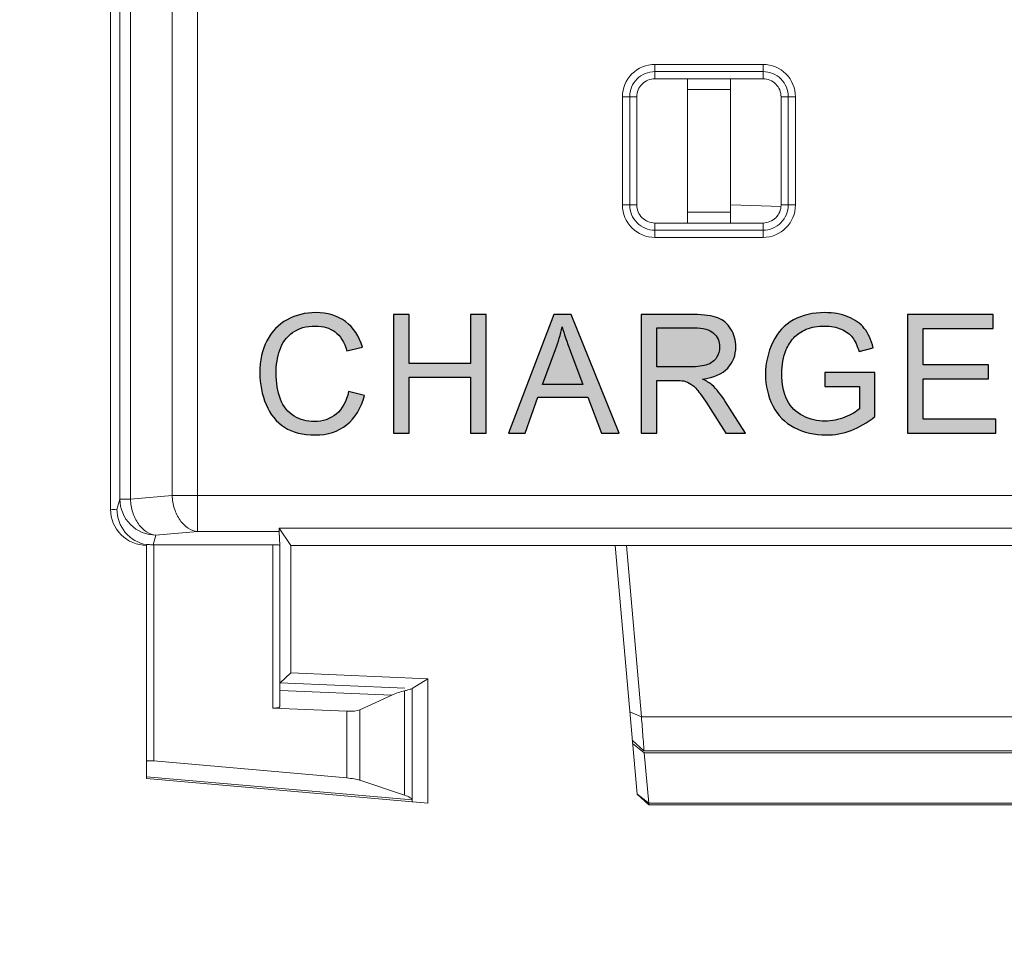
# Model space of a CAD drawing. Header units: millimetres. Extents: x -296 to 295, y -209 to 209.
# Tile 25 of 123: x -249 to -235, y -6 to 7. Entities that reach past the tile are written whole.
import ezdxf

# ---------------------------------------------------------------- set-up
doc = ezdxf.new("R2010")
doc.units = ezdxf.units.MM
doc.header["$MEASUREMENT"] = 0
doc.layers.add('layer 1', color=7, linetype='Continuous')

msp = doc.modelspace()

# ---------------------------------------------------------------- hatches: boundary and pattern name
at = {"layer": 'layer 1'}
h = msp.add_hatch(color=250, dxfattribs=at)
edge = h.paths.add_edge_path()
edge.add_spline(control_points=[(-244.302, 1.6231), (-244.302, 1.6231), (-244.0841, 1.568), (-244.0841, 1.568), (-244.1296, 1.3895), (-244.2114, 1.2539), (-244.3295, 1.1602), (-244.4476, 1.0666), (-244.592, 1.0196), (-244.7629, 1.0196), (-244.9394, 1.0196), (-245.0831, 1.0555), (-245.194, 1.1277), (-245.3048, 1.1996), (-245.3889, 1.3039), (-245.4466, 1.4404), (-245.5043, 1.5772), (-245.5333, 1.7236), (-245.5333, 1.8803), (-245.5333, 2.0511), (-245.5009, 2.2001), (-245.4355, 2.3274), (-245.3702, 2.4547), (-245.2773, 2.5514), (-245.1569, 2.6175), (-245.0365, 2.6836), (-244.9039, 2.7165), (-244.7594, 2.7165), (-244.5951, 2.7165), (-244.4571, 2.6748), (-244.3455, 2.5911), (-244.2335, 2.5074), (-244.1556, 2.3901), (-244.1116, 2.2387), (-244.1116, 2.2387), (-244.3249, 2.1883), (-244.3249, 2.1883), (-244.3627, 2.3075), (-244.4181, 2.3947), (-244.4904, 2.4489), (-244.5626, 2.5036), (-244.6536, 2.5307), (-244.7632, 2.5307), (-244.889, 2.5307), (-244.9945, 2.5005), (-245.0789, 2.4402), (-245.1634, 2.3798), (-245.223, 2.2984), (-245.257, 2.1967), (-245.2914, 2.0947), (-245.3086, 1.9896), (-245.3086, 1.8814), (-245.3086, 1.7419), (-245.2884, 1.62), (-245.2479, 1.516), (-245.2073, 1.4117), (-245.1443, 1.3341), (-245.0587, 1.2825), (-244.9731, 1.2309), (-244.8806, 1.2053), (-244.7808, 1.2053), (-244.6593, 1.2053), (-244.5569, 1.2405), (-244.4728, 1.3104), (-244.3887, 1.3807), (-244.3318, 1.4847), (-244.302, 1.6231)], knot_values=[0, 0, 0, 0, 0.0454545, 0.0454545, 0.0454545, 0.0909091, 0.0909091, 0.0909091, 0.1363636, 0.1363636, 0.1363636, 0.1818182, 0.1818182, 0.1818182, 0.2272727, 0.2272727, 0.2272727, 0.2727273, 0.2727273, 0.2727273, 0.3181818, 0.3181818, 0.3181818, 0.3636364, 0.3636364, 0.3636364, 0.4090909, 0.4090909, 0.4090909, 0.4545455, 0.4545455, 0.4545455, 0.5, 0.5, 0.5, 0.5454545, 0.5454545, 0.5454545, 0.5909091, 0.5909091, 0.5909091, 0.6363636, 0.6363636, 0.6363636, 0.6818182, 0.6818182, 0.6818182, 0.7272727, 0.7272727, 0.7272727, 0.7727273, 0.7727273, 0.7727273, 0.8181818, 0.8181818, 0.8181818, 0.8636364, 0.8636364, 0.8636364, 0.9090909, 0.9090909, 0.9090909, 0.9545455, 0.9545455, 0.9545455, 1, 1, 1, 1], degree=3, periodic=1)
h = msp.add_hatch(color=250, dxfattribs=at)
edge = h.paths.add_edge_path()
edge.add_spline(control_points=[(-243.6789, 1.0471), (-243.6789, 1.0471), (-243.6789, 2.689), (-243.6789, 2.689), (-243.6789, 2.689), (-243.461, 2.689), (-243.461, 2.689), (-243.461, 2.689), (-243.461, 2.0125), (-243.461, 2.0125), (-243.461, 2.0125), (-242.6126, 2.0125), (-242.6126, 2.0125), (-242.6126, 2.0125), (-242.6126, 2.689), (-242.6126, 2.689), (-242.6126, 2.689), (-242.3947, 2.689), (-242.3947, 2.689), (-242.3947, 2.689), (-242.3947, 1.0471), (-242.3947, 1.0471), (-242.3947, 1.0471), (-242.6126, 1.0471), (-242.6126, 1.0471), (-242.6126, 1.0471), (-242.6126, 1.8199), (-242.6126, 1.8199), (-242.6126, 1.8199), (-243.461, 1.8199), (-243.461, 1.8199), (-243.461, 1.8199), (-243.461, 1.0471), (-243.461, 1.0471), (-243.461, 1.0471), (-243.6789, 1.0471), (-243.6789, 1.0471)], knot_values=[0, 0, 0, 0, 0.0833333, 0.0833333, 0.0833333, 0.1666667, 0.1666667, 0.1666667, 0.25, 0.25, 0.25, 0.3333333, 0.3333333, 0.3333333, 0.4166667, 0.4166667, 0.4166667, 0.5, 0.5, 0.5, 0.5833333, 0.5833333, 0.5833333, 0.6666667, 0.6666667, 0.6666667, 0.75, 0.75, 0.75, 0.8333333, 0.8333333, 0.8333333, 0.9166667, 0.9166667, 0.9166667, 1, 1, 1, 1], degree=3, periodic=1)
h = msp.add_hatch(color=250, dxfattribs=at)
edge = h.paths.add_edge_path()
edge.add_spline(control_points=[(-242.0846, 1.0471), (-242.0846, 1.0471), (-241.4548, 2.689), (-241.4548, 2.689), (-241.4548, 2.689), (-241.2159, 2.689), (-241.2159, 2.689), (-241.2159, 2.689), (-240.5475, 1.0471), (-240.5475, 1.0471), (-240.5475, 1.0471), (-240.7948, 1.0471), (-240.7948, 1.0471), (-240.7948, 1.0471), (-240.9847, 1.5447), (-240.9847, 1.5447), (-240.9847, 1.5447), (-241.6761, 1.5447), (-241.6761, 1.5447), (-241.6761, 1.5447), (-241.8542, 1.0471), (-241.8542, 1.0471), (-241.8542, 1.0471), (-242.0846, 1.0471), (-242.0846, 1.0471)], knot_values=[0, 0, 0, 0, 0.125, 0.125, 0.125, 0.25, 0.25, 0.25, 0.375, 0.375, 0.375, 0.5, 0.5, 0.5, 0.625, 0.625, 0.625, 0.75, 0.75, 0.75, 0.875, 0.875, 0.875, 1, 1, 1, 1], degree=3, periodic=1)
h = msp.add_hatch(color=250, dxfattribs=at)
edge = h.paths.add_edge_path()
edge.add_spline(control_points=[(-240.2431, 1.0471), (-240.2431, 1.0471), (-240.2431, 2.689), (-240.2431, 2.689), (-240.2431, 2.689), (-239.5155, 2.689), (-239.5155, 2.689), (-239.3691, 2.689), (-239.2579, 2.6741), (-239.1818, 2.6446), (-239.1058, 2.6152), (-239.045, 2.5632), (-238.9995, 2.4887), (-238.954, 2.4142), (-238.9315, 2.3316), (-238.9315, 2.2414), (-238.9315, 2.1249), (-238.9693, 2.0266), (-239.0446, 1.9468), (-239.1199, 1.8669), (-239.2361, 1.8164), (-239.3936, 1.7947), (-239.3358, 1.7671), (-239.2923, 1.7396), (-239.2625, 1.7129), (-239.199, 1.6548), (-239.139, 1.5818), (-239.0828, 1.4943), (-239.0828, 1.4943), (-238.7989, 1.0471), (-238.7989, 1.0471), (-238.7989, 1.0471), (-239.0702, 1.0471), (-239.0702, 1.0471), (-239.0702, 1.0471), (-239.2873, 1.3888), (-239.2873, 1.3888), (-239.3504, 1.4878), (-239.4027, 1.563), (-239.4436, 1.6154), (-239.4849, 1.6678), (-239.5216, 1.7041), (-239.5541, 1.7251), (-239.5862, 1.7457), (-239.6194, 1.7603), (-239.6531, 1.7687), (-239.6775, 1.7736), (-239.7176, 1.7763), (-239.7738, 1.7763), (-239.7738, 1.7763), (-240.0253, 1.7763), (-240.0253, 1.7763), (-240.0253, 1.7763), (-240.0253, 1.0471), (-240.0253, 1.0471), (-240.0253, 1.0471), (-240.2431, 1.0471), (-240.2431, 1.0471)], knot_values=[0, 0, 0, 0, 0.0526316, 0.0526316, 0.0526316, 0.1052632, 0.1052632, 0.1052632, 0.1578947, 0.1578947, 0.1578947, 0.2105263, 0.2105263, 0.2105263, 0.2631579, 0.2631579, 0.2631579, 0.3157895, 0.3157895, 0.3157895, 0.3684211, 0.3684211, 0.3684211, 0.4210526, 0.4210526, 0.4210526, 0.4736842, 0.4736842, 0.4736842, 0.5263158, 0.5263158, 0.5263158, 0.5789474, 0.5789474, 0.5789474, 0.6315789, 0.6315789, 0.6315789, 0.6842105, 0.6842105, 0.6842105, 0.7368421, 0.7368421, 0.7368421, 0.7894737, 0.7894737, 0.7894737, 0.8421053, 0.8421053, 0.8421053, 0.8947368, 0.8947368, 0.8947368, 0.9473684, 0.9473684, 0.9473684, 1, 1, 1, 1], degree=3, periodic=1)
h = msp.add_hatch(color=250, dxfattribs=at)
edge = h.paths.add_edge_path()
edge.add_spline(control_points=[(-237.6961, 1.6915), (-237.6961, 1.6915), (-237.6961, 1.8841), (-237.6961, 1.8841), (-237.6961, 1.8841), (-237.0013, 1.8841), (-237.0013, 1.8841), (-237.0013, 1.8841), (-237.0013, 1.2756), (-237.0013, 1.2756), (-237.108, 1.1908), (-237.218, 1.1266), (-237.3315, 1.0838), (-237.445, 1.041), (-237.5616, 1.0196), (-237.6809, 1.0196), (-237.8421, 1.0196), (-237.9885, 1.054), (-238.1204, 1.1232), (-238.2518, 1.1919), (-238.3516, 1.2921), (-238.4185, 1.4224), (-238.4857, 1.5531), (-238.5194, 1.6991), (-238.5194, 1.86), (-238.5194, 2.0198), (-238.4861, 2.1688), (-238.4192, 2.3075), (-238.3524, 2.4459), (-238.2564, 2.5487), (-238.1311, 2.6156), (-238.0057, 2.6828), (-237.8612, 2.7165), (-237.6977, 2.7165), (-237.5792, 2.7165), (-237.4718, 2.6974), (-237.3759, 2.6588), (-237.2799, 2.6202), (-237.2047, 2.5667), (-237.1504, 2.4983), (-237.0957, 2.4295), (-237.0545, 2.3396), (-237.0262, 2.2292), (-237.0262, 2.2292), (-237.2222, 2.1757), (-237.2222, 2.1757), (-237.2471, 2.259), (-237.2777, 2.3247), (-237.314, 2.3729), (-237.3506, 2.4207), (-237.4026, 2.4589), (-237.4707, 2.4875), (-237.5383, 2.5162), (-237.6136, 2.5307), (-237.6965, 2.5307), (-237.7955, 2.5307), (-237.8811, 2.5154), (-237.9537, 2.4853), (-238.026, 2.4551), (-238.0841, 2.4153), (-238.1288, 2.3656), (-238.1731, 2.3163), (-238.2075, 2.2621), (-238.232, 2.2032), (-238.2736, 2.1012), (-238.2946, 1.9911), (-238.2946, 1.8722), (-238.2946, 1.7255), (-238.2694, 1.6028), (-238.2194, 1.5038), (-238.1689, 1.4052), (-238.0955, 1.3318), (-237.9996, 1.2841), (-237.9033, 1.2363), (-237.8012, 1.2122), (-237.6931, 1.2122), (-237.5991, 1.2122), (-237.5073, 1.2305), (-237.4179, 1.2669), (-237.3285, 1.3035), (-237.2608, 1.3421), (-237.2146, 1.3838), (-237.2146, 1.3838), (-237.2146, 1.6915), (-237.2146, 1.6915), (-237.2146, 1.6915), (-237.6961, 1.6915), (-237.6961, 1.6915)], knot_values=[0, 0, 0, 0, 0.0344828, 0.0344828, 0.0344828, 0.0689655, 0.0689655, 0.0689655, 0.1034483, 0.1034483, 0.1034483, 0.137931, 0.137931, 0.137931, 0.1724138, 0.1724138, 0.1724138, 0.2068966, 0.2068966, 0.2068966, 0.2413793, 0.2413793, 0.2413793, 0.2758621, 0.2758621, 0.2758621, 0.3103448, 0.3103448, 0.3103448, 0.3448276, 0.3448276, 0.3448276, 0.3793103, 0.3793103, 0.3793103, 0.4137931, 0.4137931, 0.4137931, 0.4482759, 0.4482759, 0.4482759, 0.4827586, 0.4827586, 0.4827586, 0.5172414, 0.5172414, 0.5172414, 0.5517241, 0.5517241, 0.5517241, 0.5862069, 0.5862069, 0.5862069, 0.6206897, 0.6206897, 0.6206897, 0.6551724, 0.6551724, 0.6551724, 0.6896552, 0.6896552, 0.6896552, 0.7241379, 0.7241379, 0.7241379, 0.7586207, 0.7586207, 0.7586207, 0.7931034, 0.7931034, 0.7931034, 0.8275862, 0.8275862, 0.8275862, 0.862069, 0.862069, 0.862069, 0.8965517, 0.8965517, 0.8965517, 0.9310345, 0.9310345, 0.9310345, 0.9655172, 0.9655172, 0.9655172, 1, 1, 1, 1], degree=3, periodic=1)
h = msp.add_hatch(color=250, dxfattribs=at)
edge = h.paths.add_edge_path()
edge.add_spline(control_points=[(-236.5487, 1.0471), (-236.5487, 1.0471), (-236.5487, 2.689), (-236.5487, 2.689), (-236.5487, 2.689), (-235.3632, 2.689), (-235.3632, 2.689), (-235.3632, 2.689), (-235.3632, 2.4963), (-235.3632, 2.4963), (-235.3632, 2.4963), (-236.3309, 2.4963), (-236.3309, 2.4963), (-236.3309, 2.4963), (-236.3309, 1.9919), (-236.3309, 1.9919), (-236.3309, 1.9919), (-235.4251, 1.9919), (-235.4251, 1.9919), (-235.4251, 1.9919), (-235.4251, 1.7992), (-235.4251, 1.7992), (-235.4251, 1.7992), (-236.3309, 1.7992), (-236.3309, 1.7992), (-236.3309, 1.7992), (-236.3309, 1.2397), (-236.3309, 1.2397), (-236.3309, 1.2397), (-235.3242, 1.2397), (-235.3242, 1.2397), (-235.3242, 1.2397), (-235.3242, 1.0471), (-235.3242, 1.0471), (-235.3242, 1.0471), (-236.5487, 1.0471), (-236.5487, 1.0471)], knot_values=[0, 0, 0, 0, 0.0833333, 0.0833333, 0.0833333, 0.1666667, 0.1666667, 0.1666667, 0.25, 0.25, 0.25, 0.3333333, 0.3333333, 0.3333333, 0.4166667, 0.4166667, 0.4166667, 0.5, 0.5, 0.5, 0.5833333, 0.5833333, 0.5833333, 0.6666667, 0.6666667, 0.6666667, 0.75, 0.75, 0.75, 0.8333333, 0.8333333, 0.8333333, 0.9166667, 0.9166667, 0.9166667, 1, 1, 1, 1], degree=3, periodic=1)
h = msp.add_hatch(color=250, dxfattribs=at)
edge = h.paths.add_edge_path()
edge.add_spline(control_points=[(-241.6123, 1.7213), (-241.6123, 1.7213), (-241.0527, 1.7213), (-241.0527, 1.7213), (-241.0527, 1.7213), (-241.224, 2.1765), (-241.224, 2.1765), (-241.2756, 2.3148), (-241.3145, 2.4291), (-241.3417, 2.5193), (-241.3642, 2.4123), (-241.3944, 2.3072), (-241.4323, 2.2032), (-241.4323, 2.2032), (-241.6123, 1.7213), (-241.6123, 1.7213)], knot_values=[0, 0, 0, 0, 0.2, 0.2, 0.2, 0.4, 0.4, 0.4, 0.6, 0.6, 0.6, 0.8, 0.8, 0.8, 1, 1, 1, 1], degree=3, periodic=1)
h = msp.add_hatch(color=250, dxfattribs=at)
edge = h.paths.add_edge_path()
edge.add_spline(control_points=[(-240.0253, 1.9643), (-240.0253, 1.9643), (-239.559, 1.9643), (-239.559, 1.9643), (-239.4597, 1.9643), (-239.3825, 1.9747), (-239.3267, 1.9953), (-239.2709, 2.0156), (-239.2284, 2.0484), (-239.1998, 2.0939), (-239.1707, 2.139), (-239.1562, 2.1879), (-239.1562, 2.241), (-239.1562, 2.3186), (-239.1841, 2.3828), (-239.2403, 2.4329), (-239.2965, 2.483), (-239.3851, 2.5078), (-239.5063, 2.5078), (-239.5063, 2.5078), (-240.0253, 2.5078), (-240.0253, 2.5078), (-240.0253, 2.5078), (-240.0253, 1.9643), (-240.0253, 1.9643)], knot_values=[0, 0, 0, 0, 0.125, 0.125, 0.125, 0.25, 0.25, 0.25, 0.375, 0.375, 0.375, 0.5, 0.5, 0.5, 0.625, 0.625, 0.625, 0.75, 0.75, 0.75, 0.875, 0.875, 0.875, 1, 1, 1, 1], degree=3, periodic=1)

# ---------------------------------------------------------------- linework, layer by layer
at = {"layer": 'layer 1', "color": 1, "lineweight": 0}
msp.add_open_spline([(295.3283, 209.2747), (295.3283, 209.2747), (295.3283, -208.9236), (295.3283, -208.9236), (295.3283, -208.9236), (-296.1944, -208.9236), (-296.1944, -208.9236), (-296.1944, -208.9236), (-296.1944, 209.2747), (-296.1944, 209.2747), (-296.1944, 209.2747), (295.3283, 209.2747), (295.3283, 209.2747)], degree=3, knots=[0, 0, 0, 0, 0.25, 0.25, 0.25, 0.5, 0.5, 0.5, 0.75, 0.75, 0.75, 1, 1, 1, 1], dxfattribs=at)
at = {"layer": 'layer 1', "color": 5, "lineweight": 0}
msp.add_open_spline([(-281.2487, 194.7284), (-281.2487, 194.7284), (-281.2487, -197.0649), (-281.2487, -197.0649), (-281.2487, -197.0649), (283.3586, -197.0649), (283.3586, -197.0649)], degree=3, knots=[0, 0, 0, 0, 0.5, 0.5, 0.5, 1, 1, 1, 1], dxfattribs=at)
at = {"layer": 'layer 1', "lineweight": 9}
for points in [[(-247.6041, -0.0108), (-247.6041, -0.0108), (-247.6041, 158.8605), (-247.6041, 158.8605)], [(-246.397, -0.3188), (-246.397, -0.3188), (-246.397, 122.3634), (-246.397, 122.3634)], [(-247.4749, 122.1863), (-247.4749, 122.1863), (-247.4749, 0.1287), (-247.4749, 0.1287)], [(-247.3286, 0.1287), (-247.3286, 0.1287), (-247.3286, 122.1734), (-247.3286, 122.1734)], [(-246.7506, 122.1734), (-246.7506, 122.1734), (-246.7506, 0.1793), (-246.7506, 0.1793)], [(-238.5541, 6.159), (-238.5541, 6.159), (-240.0541, 6.159), (-240.0541, 6.159)], [(-240.0541, 5.9592), (-240.0541, 5.9592), (-240.0541, 6.159), (-240.0541, 6.159)], [(-238.5541, 6.159), (-238.5541, 6.159), (-238.5541, 5.9592), (-238.5541, 5.9592)], [(-240.0541, 6.0591), (-240.0541, 6.0591), (-238.5541, 6.0591), (-238.5541, 6.0591)], [(-240.0541, 5.9592), (-240.0541, 5.9592), (-238.5541, 5.9592), (-238.5541, 5.9592)], [(-239.6041, 5.9592), (-239.6041, 5.9592), (-239.6041, 3.9592), (-239.6041, 3.9592)], [(-239.0041, 3.9592), (-239.0041, 3.9592), (-239.0041, 5.9592), (-239.0041, 5.9592)], [(-239.0041, 5.8092), (-239.0041, 5.8092), (-239.6041, 5.8092), (-239.6041, 5.8092)], [(-240.5038, 5.7092), (-240.5038, 5.7092), (-240.3041, 5.7092), (-240.3041, 5.7092)], [(-240.5038, 5.7092), (-240.5038, 5.7092), (-240.5038, 4.2092), (-240.5038, 4.2092)], [(-240.404, 4.2092), (-240.404, 4.2092), (-240.404, 5.7092), (-240.404, 5.7092)], [(-240.3041, 4.2092), (-240.3041, 4.2092), (-240.3041, 5.7092), (-240.3041, 5.7092)], [(-238.3041, 5.7092), (-238.3041, 5.7092), (-238.1044, 5.7092), (-238.1044, 5.7092)], [(-238.3041, 5.7092), (-238.3041, 5.7092), (-238.3041, 4.2092), (-238.3041, 4.2092)], [(-238.2043, 5.7092), (-238.2043, 5.7092), (-238.2043, 4.2092), (-238.2043, 4.2092)], [(-238.1044, 4.2092), (-238.1044, 4.2092), (-238.1044, 5.7092), (-238.1044, 5.7092)], [(-240.3041, 4.2092), (-240.3041, 4.2092), (-240.5038, 4.2092), (-240.5038, 4.2092)], [(-239.6041, 4.1092), (-239.6041, 4.1092), (-239.0041, 4.1092), (-239.0041, 4.1092)], [(-239.0005, 4.2126), (-239.0005, 4.2126), (-238.3049, 4.1883), (-238.3049, 4.1883)], [(-238.1044, 4.2092), (-238.1044, 4.2092), (-238.3041, 4.2092), (-238.3041, 4.2092)], [(-238.5541, 3.9592), (-238.5541, 3.9592), (-240.0541, 3.9592), (-240.0541, 3.9592)], [(-240.0541, 3.7595), (-240.0541, 3.7595), (-240.0541, 3.9592), (-240.0541, 3.9592)], [(-238.5541, 3.8594), (-238.5541, 3.8594), (-240.0541, 3.8594), (-240.0541, 3.8594)], [(-238.5541, 3.9592), (-238.5541, 3.9592), (-238.5541, 3.7595), (-238.5541, 3.7595)], [(-240.0541, 3.7595), (-240.0541, 3.7595), (-238.5541, 3.7595), (-238.5541, 3.7595)], [(-247.3286, 0.1287), (-247.3286, 0.1287), (-246.7506, 0.1793), (-246.7506, 0.1793)], [(-208.4577, 0.1793), (-208.4577, 0.1793), (-246.7506, 0.1793), (-246.7506, 0.1793)], [(-247.517, -0.0127), (-247.517, -0.0127), (-247.4749, 0.1287), (-247.4749, 0.1287)], [(-247.3286, 0.1287), (-247.3286, 0.1287), (-247.4749, 0.1287), (-247.4749, 0.1287)], [(-247.517, -0.0186), (-247.5458, -0.0135), (-247.5749, -0.011), (-247.6041, -0.011)], [(-246.9751, -0.3694), (-246.9751, -0.3694), (-247.0148, -0.502), (-247.0148, -0.502)], [(-246.397, -0.3188), (-246.397, -0.3188), (-246.9751, -0.3694), (-246.9751, -0.3694)], [(-246.397, -0.3188), (-246.397, -0.3188), (-245.2635, -0.3188), (-245.2635, -0.3188)], [(-245.2641, -0.2735), (-245.2641, -0.2735), (-227.9442, -0.2735), (-227.9442, -0.2735)], [(-245.2641, -0.2735), (-245.2641, -0.2735), (-245.1059, -0.5108), (-245.1059, -0.5108)], [(-245.2641, -0.2735), (-245.2639, -0.2984), (-245.2637, -0.3137), (-245.2635, -0.3188)], [(-245.2635, -0.3188), (-245.2635, -0.3188), (-245.2558, -0.5108), (-245.2558, -0.5108)], [(-247.1041, -3.7446), (-247.1041, -3.7446), (-247.1041, -0.5108), (-247.1041, -0.5108)], [(-245.3558, -0.502), (-245.3558, -0.502), (-247.0041, -0.502), (-247.0041, -0.502)], [(-247.0041, -3.5007), (-247.0041, -3.5007), (-247.0041, -0.502), (-247.0041, -0.502)], [(-245.3558, -0.502), (-245.3558, -0.502), (-245.3558, -2.7673), (-245.3558, -2.7673)], [(-245.2558, -2.7467), (-245.2558, -2.7467), (-245.2558, -0.5108), (-245.2558, -0.5108)], [(-245.1059, -0.5108), (-245.1059, -0.5108), (-228.1024, -0.5108), (-228.1024, -0.5108)], [(-245.1059, -0.5108), (-245.1059, -0.5108), (-245.1059, -2.2795), (-245.1059, -2.2795)], [(-240.3022, -3.962), (-240.3022, -3.962), (-240.6041, -0.5108), (-240.6041, -0.5108)], [(-240.4481, -0.5108), (-240.4481, -0.5108), (-240.2399, -2.8912), (-240.2399, -2.8912)], [(-245.1059, -2.2795), (-245.1059, -2.2795), (-245.2498, -2.4172), (-245.2498, -2.4172)], [(-245.1059, -2.2795), (-245.1059, -2.2795), (-243.2042, -2.3625), (-243.2042, -2.3625)], [(-243.5238, -2.4926), (-243.5238, -2.4926), (-245.2498, -2.4172), (-245.2498, -2.4172)], [(-243.2042, -2.3625), (-243.2042, -2.3625), (-243.42, -2.4971), (-243.42, -2.4971)], [(-243.2042, -2.3625), (-243.2042, -2.3625), (-243.2042, -4.0858), (-243.2042, -4.0858)], [(-245.2527, -2.5217), (-245.2527, -2.5217), (-243.7044, -2.5893), (-243.7044, -2.5893)], [(-243.7044, -2.5893), (-243.7044, -2.5893), (-244.1489, -2.7923), (-244.1489, -2.7923)], [(-243.5253, -2.5271), (-243.5856, -2.5416), (-243.6453, -2.5623), (-243.7044, -2.5893)], [(-243.5253, -2.5271), (-243.5253, -2.5271), (-243.5253, -3.9771), (-243.5253, -3.9771)], [(-243.42, -2.4971), (-243.4201, -2.4971), (-243.4202, -2.4973), (-243.4202, -2.4974)], [(-243.4202, -4.0414), (-243.4202, -4.0414), (-243.4202, -2.4974), (-243.4202, -2.4974)], [(-245.3558, -2.7673), (-245.3558, -2.7673), (-244.3277, -2.8122), (-244.3277, -2.8122)], [(-244.3277, -2.8122), (-244.252, -2.8155), (-244.1827, -2.8078), (-244.1489, -2.7923)], [(-244.3277, -2.8122), (-244.3277, -2.8122), (-244.3277, -3.7367), (-244.3277, -3.7367)], [(-244.1489, -3.7663), (-244.1489, -3.7663), (-244.1489, -2.7923), (-244.1489, -2.7923)], [(-240.2399, -2.8912), (-240.2399, -2.8912), (-240.4022, -2.819), (-240.4022, -2.819)], [(-232.9684, -2.8912), (-232.9684, -2.8912), (-240.2399, -2.8912), (-240.2399, -2.8912)], [(-240.3678, -3.212), (-240.3678, -3.212), (-240.2055, -3.3608), (-240.2055, -3.3608)], [(-240.3636, -3.2606), (-240.3636, -3.2606), (-240.2012, -3.3876), (-240.2012, -3.3876)], [(-240.2055, -3.3608), (-240.2055, -3.3608), (-233.0028, -3.3608), (-233.0028, -3.3608)], [(-240.2012, -3.3876), (-240.2012, -3.3876), (-233.0071, -3.3876), (-233.0071, -3.3876)], [(-240.2012, -3.3876), (-240.2012, -3.3876), (-240.1403, -4.084), (-240.1403, -4.084)], [(-247.0041, -3.5007), (-247.0248, -3.4989), (-247.0449, -3.4979), (-247.0618, -3.4979)], [(-247.0041, -3.5007), (-247.0041, -3.5007), (-244.3277, -3.7367), (-244.3277, -3.7367)], [(-243.4203, -4.0403), (-243.4203, -4.0403), (-247.1041, -3.7205), (-247.1041, -3.7205)], [(-247.1041, -3.7446), (-247.1041, -3.7446), (-243.2042, -4.0858), (-243.2042, -4.0858)], [(-244.1489, -3.7663), (-244.1489, -3.7663), (-243.5253, -3.9771), (-243.5253, -3.9771)], [(-240.1403, -4.084), (-240.1403, -4.084), (-240.3026, -3.957), (-240.3026, -3.957)], [(-240.3022, -3.962), (-240.3022, -3.962), (-240.1398, -4.1108), (-240.1398, -4.1108)], [(-233.068, -4.084), (-233.068, -4.084), (-240.1403, -4.084), (-240.1403, -4.084)], [(-240.1403, -4.084), (-240.1403, -4.084), (-240.1399, -4.1077), (-240.1399, -4.1077)], [(-240.1399, -4.1077), (-240.1399, -4.1077), (-240.1398, -4.1108), (-240.1398, -4.1108)], [(-240.1398, -4.1108), (-240.1398, -4.1108), (-233.0684, -4.1108), (-233.0684, -4.1108)]]:
    msp.add_open_spline(points, degree=3, dxfattribs=at)
for points, knots in [([(-240.0541, 6.159), (-240.1734, 6.159), (-240.2878, 6.1116), (-240.3721, 6.0272), (-240.4565, 5.9429), (-240.5038, 5.8285), (-240.5038, 5.7092)], [0, 0, 0, 0, 0.5, 0.5, 0.5, 1, 1, 1, 1]), ([(-238.1044, 5.7092), (-238.1044, 5.8285), (-238.1518, 5.9429), (-238.2361, 6.0272), (-238.3205, 6.1116), (-238.4349, 6.159), (-238.5541, 6.159)], [0, 0, 0, 0, 0.5, 0.5, 0.5, 1, 1, 1, 1]), ([(-240.0541, 6.0591), (-240.1469, 6.0591), (-240.2359, 6.0222), (-240.3015, 5.9566), (-240.3671, 5.891), (-240.404, 5.802), (-240.404, 5.7092)], [0, 0, 0, 0, 0.5, 0.5, 0.5, 1, 1, 1, 1]), ([(-238.2043, 5.7092), (-238.2043, 5.802), (-238.2411, 5.891), (-238.3068, 5.9566), (-238.3724, 6.0222), (-238.4614, 6.0591), (-238.5541, 6.0591)], [0, 0, 0, 0, 0.5, 0.5, 0.5, 1, 1, 1, 1]), ([(-240.0541, 5.9592), (-240.1204, 5.9592), (-240.184, 5.9329), (-240.2309, 5.886), (-240.2778, 5.8391), (-240.3041, 5.7755), (-240.3041, 5.7092)], [0, 0, 0, 0, 0.5, 0.5, 0.5, 1, 1, 1, 1]), ([(-238.3041, 5.7092), (-238.3041, 5.7755), (-238.3305, 5.8391), (-238.3774, 5.886), (-238.4242, 5.9329), (-238.4878, 5.9592), (-238.5541, 5.9592)], [0, 0, 0, 0, 0.5, 0.5, 0.5, 1, 1, 1, 1]), ([(-240.5038, 4.2092), (-240.5038, 4.09), (-240.4565, 3.9756), (-240.3721, 3.8912), (-240.2878, 3.8069), (-240.1734, 3.7595), (-240.0541, 3.7595)], [0, 0, 0, 0, 0.5, 0.5, 0.5, 1, 1, 1, 1]), ([(-240.404, 4.2092), (-240.404, 4.1165), (-240.3671, 4.0275), (-240.3015, 3.9619), (-240.2359, 3.8963), (-240.1469, 3.8594), (-240.0541, 3.8594)], [0, 0, 0, 0, 0.5, 0.5, 0.5, 1, 1, 1, 1]), ([(-240.3041, 4.2092), (-240.3041, 4.1429), (-240.2778, 4.0793), (-240.2309, 4.0325), (-240.184, 3.9856), (-240.1204, 3.9592), (-240.0541, 3.9592)], [0, 0, 0, 0, 0.5, 0.5, 0.5, 1, 1, 1, 1]), ([(-238.5541, 3.7595), (-238.4349, 3.7595), (-238.3205, 3.8069), (-238.2361, 3.8912), (-238.1518, 3.9756), (-238.1044, 4.09), (-238.1044, 4.2092)], [0, 0, 0, 0, 0.5, 0.5, 0.5, 1, 1, 1, 1]), ([(-238.5541, 3.8594), (-238.4614, 3.8594), (-238.3724, 3.8963), (-238.3068, 3.9619), (-238.2411, 4.0275), (-238.2043, 4.1165), (-238.2043, 4.2092)], [0, 0, 0, 0, 0.5, 0.5, 0.5, 1, 1, 1, 1]), ([(-238.5541, 3.9592), (-238.4878, 3.9592), (-238.4242, 3.9856), (-238.3774, 4.0325), (-238.3305, 4.0793), (-238.3041, 4.1429), (-238.3041, 4.2092)], [0, 0, 0, 0, 0.5, 0.5, 0.5, 1, 1, 1, 1]), ([(-246.7506, 0.1793), (-246.7479, 0.1171), (-246.737, 0.0549), (-246.7177, -0.0046), (-246.6995, -0.0607), (-246.6738, -0.1144), (-246.6397, -0.1626), (-246.6093, -0.2055), (-246.5721, -0.244), (-246.5275, -0.2725), (-246.4882, -0.2976), (-246.443, -0.3149), (-246.397, -0.3188)], [0, 0, 0, 0, 0.25, 0.25, 0.25, 0.5, 0.5, 0.5, 0.75, 0.75, 0.75, 1, 1, 1, 1]), ([(-247.4749, 0.1287), (-247.4746, 0.0016), (-247.421, -0.1304), (-247.3282, -0.2231), (-247.2351, -0.3159), (-247.1025, -0.3691), (-246.9751, -0.3694)], [0, 0, 0, 0, 0.5, 0.5, 0.5, 1, 1, 1, 1]), ([(-246.9751, -0.3694), (-247.0211, -0.3654), (-247.0662, -0.3482), (-247.1056, -0.3231), (-247.1502, -0.2946), (-247.1873, -0.2561), (-247.2177, -0.2132), (-247.2518, -0.165), (-247.2775, -0.1113), (-247.2957, -0.0552), (-247.315, 0.0043), (-247.3259, 0.0665), (-247.3286, 0.1287)], [0, 0, 0, 0, 0.25, 0.25, 0.25, 0.5, 0.5, 0.5, 0.75, 0.75, 0.75, 1, 1, 1, 1]), ([(-247.6041, -0.0108), (-247.6041, -0.1434), (-247.5515, -0.2705), (-247.4577, -0.3643), (-247.3639, -0.4581), (-247.2367, -0.5108), (-247.1041, -0.5108)], [0, 0, 0, 0, 0.5, 0.5, 0.5, 1, 1, 1, 1]), ([(-247.1041, -0.5031), (-247.2164, -0.4833), (-247.325, -0.4215), (-247.4, -0.3318), (-247.475, -0.2419), (-247.5164, -0.1241), (-247.5164, -0.01)], [0, 0, 0, 0, 0.5, 0.5, 0.5, 1, 1, 1, 1]), ([(-247.1041, -0.5031), (-247.1041, -0.5008), (-247.1006, -0.5009), (-247.0975, -0.501), (-247.0891, -0.5012), (-247.0842, -0.5009), (-247.0785, -0.5009), (-247.0699, -0.5009), (-247.0596, -0.5014), (-247.0497, -0.5017), (-247.0377, -0.5021), (-247.0264, -0.5021), (-247.0148, -0.5021)], [0, 0, 0, 0, 0.25, 0.25, 0.25, 0.5, 0.5, 0.5, 0.75, 0.75, 0.75, 1, 1, 1, 1]), ([(-245.2558, -0.5108), (-245.2558, -0.508), (-245.2599, -0.5077), (-245.2634, -0.5074), (-245.2727, -0.5066), (-245.2785, -0.5054), (-245.285, -0.5046), (-245.2948, -0.5034), (-245.3064, -0.503), (-245.3175, -0.5027), (-245.3306, -0.5023), (-245.3431, -0.502), (-245.3558, -0.502)], [0, 0, 0, 0, 0.25, 0.25, 0.25, 0.5, 0.5, 0.5, 0.75, 0.75, 0.75, 1, 1, 1, 1]), ([(-243.4202, -2.4974), (-243.4211, -2.4999), (-243.4244, -2.5002), (-243.4274, -2.5007), (-243.4354, -2.5019), (-243.4412, -2.5046), (-243.4475, -2.5069), (-243.4577, -2.5106), (-243.4692, -2.5132), (-243.4804, -2.5159), (-243.4956, -2.5196), (-243.5103, -2.5235), (-243.5253, -2.5271)], [0, 0, 0, 0, 0.25, 0.25, 0.25, 0.5, 0.5, 0.5, 0.75, 0.75, 0.75, 1, 1, 1, 1]), ([(-245.3558, -2.7673), (-245.3321, -2.7683), (-245.3133, -2.7677), (-245.2846, -2.763), (-245.2714, -2.7608), (-245.256, -2.7577), (-245.2558, -2.7467)], [0, 0, 0, 0, 0.5, 0.5, 0.5, 1, 1, 1, 1]), ([(-240.2399, -2.8912), (-240.237, -2.936), (-240.2338, -2.9809), (-240.2305, -3.0257), (-240.2234, -3.1186), (-240.2155, -3.2115), (-240.2095, -3.3045)], [0, 0, 0, 0, 0.5, 0.5, 0.5, 1, 1, 1, 1]), ([(-240.2095, -3.3045), (-240.209, -3.3126), (-240.2083, -3.3205), (-240.208, -3.3289), (-240.2078, -3.335), (-240.2078, -3.3414), (-240.207, -3.3465), (-240.2064, -3.3497), (-240.2056, -3.3523), (-240.2062, -3.3572), (-240.2063, -3.3588), (-240.2067, -3.3608), (-240.2055, -3.3608)], [0, 0, 0, 0, 0.25, 0.25, 0.25, 0.5, 0.5, 0.5, 0.75, 0.75, 0.75, 1, 1, 1, 1]), ([(-247.1041, -3.5061), (-247.1041, -3.5028), (-247.0999, -3.5013), (-247.0961, -3.5002), (-247.0828, -3.4964), (-247.0732, -3.4979), (-247.0618, -3.4979)], [0, 0, 0, 0, 0.5, 0.5, 0.5, 1, 1, 1, 1]), ([(-244.3277, -3.7367), (-244.2927, -3.7398), (-244.2579, -3.7441), (-244.2231, -3.7496), (-244.1982, -3.7535), (-244.1733, -3.758), (-244.1495, -3.766)], [0, 0, 0, 0, 0.5, 0.5, 0.5, 1, 1, 1, 1]), ([(-243.5253, -3.9771), (-243.499, -3.9861), (-243.4757, -3.995), (-243.4486, -4.0101), (-243.4352, -4.0175), (-243.4209, -4.0265), (-243.4203, -4.0403)], [0, 0, 0, 0, 0.5, 0.5, 0.5, 1, 1, 1, 1]), ([(-243.418, -4.067), (-243.4202, -4.0669), (-243.4195, -4.0635), (-243.4191, -4.0606), (-243.4181, -4.0521), (-243.42, -4.0478), (-243.4202, -4.0414)], [0, 0, 0, 0, 0.5, 0.5, 0.5, 1, 1, 1, 1])]:
    msp.add_open_spline(points, degree=3, knots=knots, dxfattribs=at)
at = {"layer": 'layer 1', "color": 250}
for points, knots in [([(-244.302, 1.6231), (-244.302, 1.6231), (-244.0841, 1.568), (-244.0841, 1.568), (-244.1296, 1.3895), (-244.2114, 1.2539), (-244.3295, 1.1602), (-244.4476, 1.0666), (-244.592, 1.0196), (-244.7629, 1.0196), (-244.9394, 1.0196), (-245.0831, 1.0555), (-245.194, 1.1277), (-245.3048, 1.1996), (-245.3889, 1.3039), (-245.4466, 1.4404), (-245.5043, 1.5772), (-245.5333, 1.7236), (-245.5333, 1.8803), (-245.5333, 2.0511), (-245.5009, 2.2001), (-245.4355, 2.3274), (-245.3702, 2.4547), (-245.2773, 2.5514), (-245.1569, 2.6175), (-245.0365, 2.6836), (-244.9039, 2.7165), (-244.7594, 2.7165), (-244.5951, 2.7165), (-244.4571, 2.6748), (-244.3455, 2.5911), (-244.2335, 2.5074), (-244.1556, 2.3901), (-244.1116, 2.2387), (-244.1116, 2.2387), (-244.3249, 2.1883), (-244.3249, 2.1883), (-244.3627, 2.3075), (-244.4181, 2.3947), (-244.4904, 2.4489), (-244.5626, 2.5036), (-244.6536, 2.5307), (-244.7632, 2.5307), (-244.889, 2.5307), (-244.9945, 2.5005), (-245.0789, 2.4402), (-245.1634, 2.3798), (-245.223, 2.2984), (-245.257, 2.1967), (-245.2914, 2.0947), (-245.3086, 1.9896), (-245.3086, 1.8814), (-245.3086, 1.7419), (-245.2884, 1.62), (-245.2479, 1.516), (-245.2073, 1.4117), (-245.1443, 1.3341), (-245.0587, 1.2825), (-244.9731, 1.2309), (-244.8806, 1.2053), (-244.7808, 1.2053), (-244.6593, 1.2053), (-244.5569, 1.2405), (-244.4728, 1.3104), (-244.3887, 1.3807), (-244.3318, 1.4847), (-244.302, 1.6231)], [0, 0, 0, 0, 0.0454545, 0.0454545, 0.0454545, 0.0909091, 0.0909091, 0.0909091, 0.1363636, 0.1363636, 0.1363636, 0.1818182, 0.1818182, 0.1818182, 0.2272727, 0.2272727, 0.2272727, 0.2727273, 0.2727273, 0.2727273, 0.3181818, 0.3181818, 0.3181818, 0.3636364, 0.3636364, 0.3636364, 0.4090909, 0.4090909, 0.4090909, 0.4545455, 0.4545455, 0.4545455, 0.5, 0.5, 0.5, 0.5454545, 0.5454545, 0.5454545, 0.5909091, 0.5909091, 0.5909091, 0.6363636, 0.6363636, 0.6363636, 0.6818182, 0.6818182, 0.6818182, 0.7272727, 0.7272727, 0.7272727, 0.7727273, 0.7727273, 0.7727273, 0.8181818, 0.8181818, 0.8181818, 0.8636364, 0.8636364, 0.8636364, 0.9090909, 0.9090909, 0.9090909, 0.9545455, 0.9545455, 0.9545455, 1, 1, 1, 1]), ([(-243.6789, 1.0471), (-243.6789, 1.0471), (-243.6789, 2.689), (-243.6789, 2.689), (-243.6789, 2.689), (-243.461, 2.689), (-243.461, 2.689), (-243.461, 2.689), (-243.461, 2.0125), (-243.461, 2.0125), (-243.461, 2.0125), (-242.6126, 2.0125), (-242.6126, 2.0125), (-242.6126, 2.0125), (-242.6126, 2.689), (-242.6126, 2.689), (-242.6126, 2.689), (-242.3947, 2.689), (-242.3947, 2.689), (-242.3947, 2.689), (-242.3947, 1.0471), (-242.3947, 1.0471), (-242.3947, 1.0471), (-242.6126, 1.0471), (-242.6126, 1.0471), (-242.6126, 1.0471), (-242.6126, 1.8199), (-242.6126, 1.8199), (-242.6126, 1.8199), (-243.461, 1.8199), (-243.461, 1.8199), (-243.461, 1.8199), (-243.461, 1.0471), (-243.461, 1.0471), (-243.461, 1.0471), (-243.6789, 1.0471), (-243.6789, 1.0471)], [0, 0, 0, 0, 0.0833333, 0.0833333, 0.0833333, 0.1666667, 0.1666667, 0.1666667, 0.25, 0.25, 0.25, 0.3333333, 0.3333333, 0.3333333, 0.4166667, 0.4166667, 0.4166667, 0.5, 0.5, 0.5, 0.5833333, 0.5833333, 0.5833333, 0.6666667, 0.6666667, 0.6666667, 0.75, 0.75, 0.75, 0.8333333, 0.8333333, 0.8333333, 0.9166667, 0.9166667, 0.9166667, 1, 1, 1, 1]), ([(-242.0846, 1.0471), (-242.0846, 1.0471), (-241.4548, 2.689), (-241.4548, 2.689), (-241.4548, 2.689), (-241.2159, 2.689), (-241.2159, 2.689), (-241.2159, 2.689), (-240.5475, 1.0471), (-240.5475, 1.0471), (-240.5475, 1.0471), (-240.7948, 1.0471), (-240.7948, 1.0471), (-240.7948, 1.0471), (-240.9847, 1.5447), (-240.9847, 1.5447), (-240.9847, 1.5447), (-241.6761, 1.5447), (-241.6761, 1.5447), (-241.6761, 1.5447), (-241.8542, 1.0471), (-241.8542, 1.0471), (-241.8542, 1.0471), (-242.0846, 1.0471), (-242.0846, 1.0471)], [0, 0, 0, 0, 0.125, 0.125, 0.125, 0.25, 0.25, 0.25, 0.375, 0.375, 0.375, 0.5, 0.5, 0.5, 0.625, 0.625, 0.625, 0.75, 0.75, 0.75, 0.875, 0.875, 0.875, 1, 1, 1, 1]), ([(-240.2431, 1.0471), (-240.2431, 1.0471), (-240.2431, 2.689), (-240.2431, 2.689), (-240.2431, 2.689), (-239.5155, 2.689), (-239.5155, 2.689), (-239.3691, 2.689), (-239.2579, 2.6741), (-239.1818, 2.6446), (-239.1058, 2.6152), (-239.045, 2.5632), (-238.9995, 2.4887), (-238.954, 2.4142), (-238.9315, 2.3316), (-238.9315, 2.2414), (-238.9315, 2.1249), (-238.9693, 2.0266), (-239.0446, 1.9468), (-239.1199, 1.8669), (-239.2361, 1.8164), (-239.3936, 1.7947), (-239.3358, 1.7671), (-239.2923, 1.7396), (-239.2625, 1.7129), (-239.199, 1.6548), (-239.139, 1.5818), (-239.0828, 1.4943), (-239.0828, 1.4943), (-238.7989, 1.0471), (-238.7989, 1.0471), (-238.7989, 1.0471), (-239.0702, 1.0471), (-239.0702, 1.0471), (-239.0702, 1.0471), (-239.2873, 1.3888), (-239.2873, 1.3888), (-239.3504, 1.4878), (-239.4027, 1.563), (-239.4436, 1.6154), (-239.4849, 1.6678), (-239.5216, 1.7041), (-239.5541, 1.7251), (-239.5862, 1.7457), (-239.6194, 1.7603), (-239.6531, 1.7687), (-239.6775, 1.7736), (-239.7176, 1.7763), (-239.7738, 1.7763), (-239.7738, 1.7763), (-240.0253, 1.7763), (-240.0253, 1.7763), (-240.0253, 1.7763), (-240.0253, 1.0471), (-240.0253, 1.0471), (-240.0253, 1.0471), (-240.2431, 1.0471), (-240.2431, 1.0471)], [0, 0, 0, 0, 0.0526316, 0.0526316, 0.0526316, 0.1052632, 0.1052632, 0.1052632, 0.1578947, 0.1578947, 0.1578947, 0.2105263, 0.2105263, 0.2105263, 0.2631579, 0.2631579, 0.2631579, 0.3157895, 0.3157895, 0.3157895, 0.3684211, 0.3684211, 0.3684211, 0.4210526, 0.4210526, 0.4210526, 0.4736842, 0.4736842, 0.4736842, 0.5263158, 0.5263158, 0.5263158, 0.5789474, 0.5789474, 0.5789474, 0.6315789, 0.6315789, 0.6315789, 0.6842105, 0.6842105, 0.6842105, 0.7368421, 0.7368421, 0.7368421, 0.7894737, 0.7894737, 0.7894737, 0.8421053, 0.8421053, 0.8421053, 0.8947368, 0.8947368, 0.8947368, 0.9473684, 0.9473684, 0.9473684, 1, 1, 1, 1]), ([(-237.6961, 1.6915), (-237.6961, 1.6915), (-237.6961, 1.8841), (-237.6961, 1.8841), (-237.6961, 1.8841), (-237.0013, 1.8841), (-237.0013, 1.8841), (-237.0013, 1.8841), (-237.0013, 1.2756), (-237.0013, 1.2756), (-237.108, 1.1908), (-237.218, 1.1266), (-237.3315, 1.0838), (-237.445, 1.041), (-237.5616, 1.0196), (-237.6809, 1.0196), (-237.8421, 1.0196), (-237.9885, 1.054), (-238.1204, 1.1232), (-238.2518, 1.1919), (-238.3516, 1.2921), (-238.4185, 1.4224), (-238.4857, 1.5531), (-238.5194, 1.6991), (-238.5194, 1.86), (-238.5194, 2.0198), (-238.4861, 2.1688), (-238.4192, 2.3075), (-238.3524, 2.4459), (-238.2564, 2.5487), (-238.1311, 2.6156), (-238.0057, 2.6828), (-237.8612, 2.7165), (-237.6977, 2.7165), (-237.5792, 2.7165), (-237.4718, 2.6974), (-237.3759, 2.6588), (-237.2799, 2.6202), (-237.2047, 2.5667), (-237.1504, 2.4983), (-237.0957, 2.4295), (-237.0545, 2.3396), (-237.0262, 2.2292), (-237.0262, 2.2292), (-237.2222, 2.1757), (-237.2222, 2.1757), (-237.2471, 2.259), (-237.2777, 2.3247), (-237.314, 2.3729), (-237.3506, 2.4207), (-237.4026, 2.4589), (-237.4707, 2.4875), (-237.5383, 2.5162), (-237.6136, 2.5307), (-237.6965, 2.5307), (-237.7955, 2.5307), (-237.8811, 2.5154), (-237.9537, 2.4853), (-238.026, 2.4551), (-238.0841, 2.4153), (-238.1288, 2.3656), (-238.1731, 2.3163), (-238.2075, 2.2621), (-238.232, 2.2032), (-238.2736, 2.1012), (-238.2946, 1.9911), (-238.2946, 1.8722), (-238.2946, 1.7255), (-238.2694, 1.6028), (-238.2194, 1.5038), (-238.1689, 1.4052), (-238.0955, 1.3318), (-237.9996, 1.2841), (-237.9033, 1.2363), (-237.8012, 1.2122), (-237.6931, 1.2122), (-237.5991, 1.2122), (-237.5073, 1.2305), (-237.4179, 1.2669), (-237.3285, 1.3035), (-237.2608, 1.3421), (-237.2146, 1.3838), (-237.2146, 1.3838), (-237.2146, 1.6915), (-237.2146, 1.6915), (-237.2146, 1.6915), (-237.6961, 1.6915), (-237.6961, 1.6915)], [0, 0, 0, 0, 0.0344828, 0.0344828, 0.0344828, 0.0689655, 0.0689655, 0.0689655, 0.1034483, 0.1034483, 0.1034483, 0.137931, 0.137931, 0.137931, 0.1724138, 0.1724138, 0.1724138, 0.2068966, 0.2068966, 0.2068966, 0.2413793, 0.2413793, 0.2413793, 0.2758621, 0.2758621, 0.2758621, 0.3103448, 0.3103448, 0.3103448, 0.3448276, 0.3448276, 0.3448276, 0.3793103, 0.3793103, 0.3793103, 0.4137931, 0.4137931, 0.4137931, 0.4482759, 0.4482759, 0.4482759, 0.4827586, 0.4827586, 0.4827586, 0.5172414, 0.5172414, 0.5172414, 0.5517241, 0.5517241, 0.5517241, 0.5862069, 0.5862069, 0.5862069, 0.6206897, 0.6206897, 0.6206897, 0.6551724, 0.6551724, 0.6551724, 0.6896552, 0.6896552, 0.6896552, 0.7241379, 0.7241379, 0.7241379, 0.7586207, 0.7586207, 0.7586207, 0.7931034, 0.7931034, 0.7931034, 0.8275862, 0.8275862, 0.8275862, 0.862069, 0.862069, 0.862069, 0.8965517, 0.8965517, 0.8965517, 0.9310345, 0.9310345, 0.9310345, 0.9655172, 0.9655172, 0.9655172, 1, 1, 1, 1]), ([(-236.5487, 1.0471), (-236.5487, 1.0471), (-236.5487, 2.689), (-236.5487, 2.689), (-236.5487, 2.689), (-235.3632, 2.689), (-235.3632, 2.689), (-235.3632, 2.689), (-235.3632, 2.4963), (-235.3632, 2.4963), (-235.3632, 2.4963), (-236.3309, 2.4963), (-236.3309, 2.4963), (-236.3309, 2.4963), (-236.3309, 1.9919), (-236.3309, 1.9919), (-236.3309, 1.9919), (-235.4251, 1.9919), (-235.4251, 1.9919), (-235.4251, 1.9919), (-235.4251, 1.7992), (-235.4251, 1.7992), (-235.4251, 1.7992), (-236.3309, 1.7992), (-236.3309, 1.7992), (-236.3309, 1.7992), (-236.3309, 1.2397), (-236.3309, 1.2397), (-236.3309, 1.2397), (-235.3242, 1.2397), (-235.3242, 1.2397), (-235.3242, 1.2397), (-235.3242, 1.0471), (-235.3242, 1.0471), (-235.3242, 1.0471), (-236.5487, 1.0471), (-236.5487, 1.0471)], [0, 0, 0, 0, 0.0833333, 0.0833333, 0.0833333, 0.1666667, 0.1666667, 0.1666667, 0.25, 0.25, 0.25, 0.3333333, 0.3333333, 0.3333333, 0.4166667, 0.4166667, 0.4166667, 0.5, 0.5, 0.5, 0.5833333, 0.5833333, 0.5833333, 0.6666667, 0.6666667, 0.6666667, 0.75, 0.75, 0.75, 0.8333333, 0.8333333, 0.8333333, 0.9166667, 0.9166667, 0.9166667, 1, 1, 1, 1]), ([(-241.6123, 1.7213), (-241.6123, 1.7213), (-241.0527, 1.7213), (-241.0527, 1.7213), (-241.0527, 1.7213), (-241.224, 2.1765), (-241.224, 2.1765), (-241.2756, 2.3148), (-241.3145, 2.4291), (-241.3417, 2.5193), (-241.3642, 2.4123), (-241.3944, 2.3072), (-241.4323, 2.2032), (-241.4323, 2.2032), (-241.6123, 1.7213), (-241.6123, 1.7213)], [0, 0, 0, 0, 0.2, 0.2, 0.2, 0.4, 0.4, 0.4, 0.6, 0.6, 0.6, 0.8, 0.8, 0.8, 1, 1, 1, 1]), ([(-240.0253, 1.9643), (-240.0253, 1.9643), (-239.559, 1.9643), (-239.559, 1.9643), (-239.4597, 1.9643), (-239.3825, 1.9747), (-239.3267, 1.9953), (-239.2709, 2.0156), (-239.2284, 2.0484), (-239.1998, 2.0939), (-239.1707, 2.139), (-239.1562, 2.1879), (-239.1562, 2.241), (-239.1562, 2.3186), (-239.1841, 2.3828), (-239.2403, 2.4329), (-239.2965, 2.483), (-239.3851, 2.5078), (-239.5063, 2.5078), (-239.5063, 2.5078), (-240.0253, 2.5078), (-240.0253, 2.5078), (-240.0253, 2.5078), (-240.0253, 1.9643), (-240.0253, 1.9643)], [0, 0, 0, 0, 0.125, 0.125, 0.125, 0.25, 0.25, 0.25, 0.375, 0.375, 0.375, 0.5, 0.5, 0.5, 0.625, 0.625, 0.625, 0.75, 0.75, 0.75, 0.875, 0.875, 0.875, 1, 1, 1, 1])]:
    msp.add_open_spline(points, degree=3, knots=knots, dxfattribs=at)

doc.saveas('drawing.dxf')
